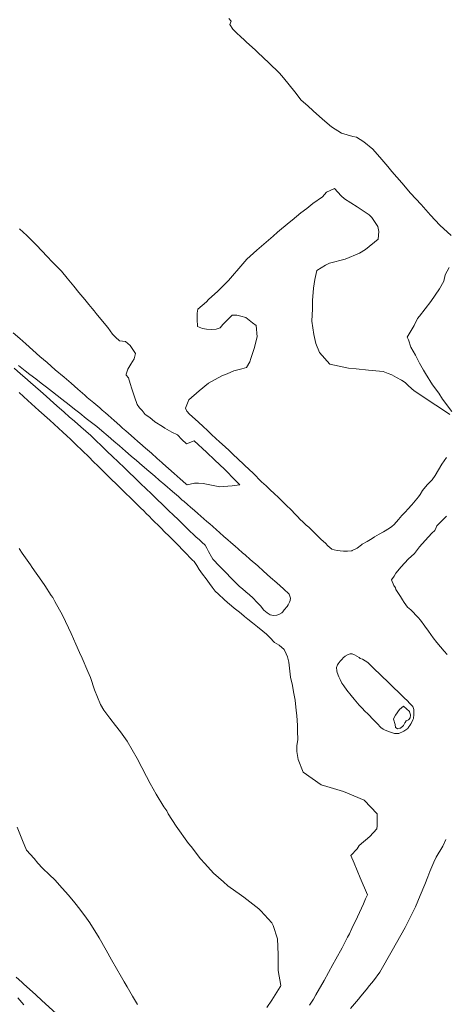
# Model space of a CAD drawing. Header units: inches. Extents: x 11351264 to 11356330, y 6702313 to 6706468.
# Tile 105 of 160: x 11355051 to 11355344, y 6703069 to 6703746. Entities that reach past the tile are written whole.
import ezdxf

# ---------------------------------------------------------------- set-up
doc = ezdxf.new("R2010")
doc.units = ezdxf.units.IN
doc.header["$MEASUREMENT"] = 0
doc.layers.add('Shumate_Contours_clip1', color=7, linetype='Continuous', lineweight=0)

msp = doc.modelspace()

# ---------------------------------------------------------------- linework, layer by layer
at = {"layer": 'Shumate_Contours_clip1'}
for points, elevation in [([(11355194.75, 6703746.53), (11355196.34, 6703744.81), (11355195.41, 6703742.42), (11355197.47, 6703739.31), (11355199.78, 6703736.88), (11355203.24, 6703733.8), (11355204.97, 6703732.07), (11355206.76, 6703730.47), (11355213.02, 6703724.69), (11355214.62, 6703723.27), (11355222.31, 6703716.09), (11355229.61, 6703708.93), (11355232.23, 6703705.78), (11355240.17, 6703696.17), (11355244.59, 6703690.43), (11355249.04, 6703686.47), (11355252.72, 6703683.2), (11355257.15, 6703679.24), (11355260.84, 6703675.96), (11355265.26, 6703672.02), (11355272.14, 6703667.76), (11355280.02, 6703665.48), (11355282.44, 6703665.08), (11355287.58, 6703661.85), (11355293.81, 6703656.85), (11355300.02, 6703649.6), (11355304.1, 6703644.76), (11355306.89, 6703641.45), (11355313.69, 6703633.5), (11355319.73, 6703626.61), (11355326.95, 6703618.62), (11355333.48, 6703611.49), (11355339.93, 6703604.58), (11355347.66, 6703597.45)], 1368), ([(11355346.67, 6703474.41), (11355339.55, 6703479.14), (11355334.65, 6703482.37), (11355330.92, 6703484.85), (11355322.29, 6703490.59), (11355318.42, 6703494.14), (11355315.94, 6703496.41), (11355313.5, 6703497.97), (11355310.03, 6703499.92), (11355306.92, 6703501.67), (11355304.35, 6703502.65), (11355300.91, 6703503.91), (11355290.83, 6703504.97), (11355282.4, 6703505.9), (11355276.98, 6703506.23), (11355264.19, 6703508.9), (11355257.15, 6703517.11), (11355254.67, 6703523.3), (11355253.12, 6703529.36), (11355251.79, 6703538.52), (11355252.3, 6703547.09), (11355252.34, 6703552.83), (11355252.99, 6703561.11), (11355254, 6703567.19), (11355255.25, 6703573.46), (11355261.29, 6703577.09), (11355264.08, 6703578.42), (11355274.74, 6703581.16), (11355284.65, 6703585.26), (11355288.82, 6703587.79), (11355297.5, 6703594.85), (11355297.98, 6703600.07), (11355297.2, 6703603.54), (11355293.19, 6703609.7), (11355291.16, 6703611.61), (11355282.89, 6703617.17), (11355274.32, 6703622.69), (11355272.03, 6703624.63), (11355267.4, 6703629.83), (11355261.87, 6703627.24), (11355259.18, 6703624.04), (11355252.58, 6703619.39), (11355248.31, 6703615.92), (11355244.26, 6703612.96), (11355238.27, 6703607.95), (11355236.17, 6703606.37), (11355228.27, 6703599.66), (11355225.16, 6703597), (11355220.43, 6703592.9), (11355214.04, 6703587.37), (11355207.11, 6703581.2), (11355204.43, 6703577.98), (11355194.41, 6703566.6), (11355187.24, 6703559.24), (11355180.79, 6703553.42), (11355179.32, 6703551.93), (11355173.5, 6703546.68), (11355173.05, 6703544.02), (11355172.9, 6703539.91), (11355173.1, 6703534.85), (11355176.6, 6703533.51), (11355179.3, 6703532.97), (11355182.69, 6703532.91), (11355186.02, 6703533.14), (11355188.76, 6703533.9), (11355190.51, 6703536.24), (11355196.98, 6703542.59), (11355200.16, 6703542.58), (11355203.02, 6703541.94), (11355206.41, 6703540.99), (11355211.09, 6703537.43), (11355213.51, 6703535.49), (11355214.2, 6703527.84), (11355212.1, 6703519.85), (11355209.81, 6703512.98), (11355209.09, 6703510.53), (11355206.85, 6703506.77), (11355203.65, 6703505.9), (11355198.06, 6703504.39), (11355193.49, 6703502.27), (11355189.93, 6703501.02), (11355180.67, 6703495.87), (11355174.27, 6703490.67), (11355167.3, 6703484.39), (11355164.84, 6703478.64), (11355165.78, 6703476.71), (11355167.79, 6703474.67), (11355171.5, 6703471.22), (11355173.87, 6703469.04), (11355177.06, 6703466.08), (11355179.95, 6703463.41), (11355182.61, 6703460.93), (11355186.03, 6703457.77), (11355188.16, 6703455.79), (11355192.37, 6703451.89), (11355194.63, 6703449.8), (11355198.49, 6703446.19), (11355200.24, 6703444.56), (11355205.83, 6703439.32), (11355211.38, 6703434.09), (11355217.28, 6703428.24), (11355220.32, 6703425.38), (11355223.12, 6703422.73), (11355225.99, 6703420.02), (11355228.85, 6703417.32), (11355231.29, 6703415.02), (11355234.04, 6703412.41), (11355237.83, 6703408.59), (11355240.06, 6703406.25), (11355242.01, 6703404.19), (11355243.91, 6703402.31), (11355245.62, 6703400.64), (11355248.02, 6703398.46), (11355249.74, 6703396.92), (11355252.6, 6703394.13), (11355256.7, 6703390.07), (11355258.33, 6703388.57), (11355261.28, 6703385.96), (11355262.79, 6703384.24), (11355265.63, 6703381.81), (11355267.17, 6703381.35), (11355269.23, 6703381.02), (11355271.35, 6703380.64), (11355273.69, 6703380.43), (11355276.28, 6703380.43), (11355279.19, 6703380.76), (11355279.24, 6703380.77), (11355279.47, 6703380.85), (11355282.89, 6703382.52), (11355285.9, 6703384.75), (11355286.51, 6703385.19), (11355286.53, 6703385.2), (11355286.55, 6703385.22), (11355289.9, 6703387.21), (11355293.29, 6703389.23), (11355294.95, 6703390.29), (11355298.09, 6703392.17), (11355301.05, 6703393.87), (11355305.2, 6703396.21), (11355306.9, 6703397.52), (11355308.42, 6703398.81), (11355311.46, 6703402.28), (11355313.82, 6703404.96), (11355316.2, 6703407.62), (11355317.82, 6703409.32), (11355320.54, 6703412.4), (11355322.88, 6703415.06), (11355325.23, 6703417.72), (11355326.45, 6703419.46), (11355328.01, 6703422.11), (11355331.05, 6703426.06), (11355332.87, 6703427.71), (11355334.59, 6703429.49), (11355336.64, 6703432.43), (11355338.9, 6703436.33), (11355341.17, 6703440.38), (11355344.55, 6703444.86)], 1368), ([(11355050.73, 6703602), (11355053.23, 6703599.75), (11355055.79, 6703597.45), (11355057.87, 6703595.29), (11355063.27, 6703589.76), (11355065.17, 6703587.8), (11355070.78, 6703581.99), (11355072.41, 6703580.3), (11355079.6, 6703572.8), (11355083.57, 6703568.17), (11355088.11, 6703562.62), (11355091.62, 6703558.34), (11355095.58, 6703553.53), (11355098.54, 6703549.92), (11355100.71, 6703547.27), (11355102.13, 6703545.54), (11355103.52, 6703543.85), (11355106.71, 6703539.96), (11355111.43, 6703534.22), (11355113.03, 6703531.93), (11355114.71, 6703529.62), (11355116.7, 6703527.57), (11355119.52, 6703525.12), (11355123.55, 6703524.5), (11355126.85, 6703521.89), (11355130.59, 6703516.32), (11355129.59, 6703512.58), (11355127.34, 6703509.03), (11355125.3, 6703505.45), (11355124.15, 6703502.11), (11355124.13, 6703501.5), (11355125.67, 6703499.59), (11355126.87, 6703495.75), (11355128.05, 6703491.98), (11355129.83, 6703486.58), (11355131.79, 6703481.29), (11355133.39, 6703479.08), (11355135.03, 6703477.06), (11355137.14, 6703474.29), (11355140.35, 6703472.23), (11355143.95, 6703469.47), (11355149.21, 6703466.21), (11355150.82, 6703464.93), (11355155.51, 6703462.2), (11355159.34, 6703460.37), (11355162.33, 6703457.26), (11355165.61, 6703454.17), (11355170.91, 6703456.19), (11355179.28, 6703448.41), (11355185.19, 6703442.92), (11355191.68, 6703436.89), (11355192.9, 6703435.72), (11355198.21, 6703430.18), (11355202.19, 6703426.03), (11355197.02, 6703425.46), (11355194.1, 6703425.04), (11355188.45, 6703424.66), (11355182.84, 6703425.95), (11355177.15, 6703426.99), (11355173.76, 6703427.2), (11355171.2, 6703427.1), (11355165.97, 6703426.06), (11355165.15, 6703426.78), (11355165.09, 6703426.82), (11355161.19, 6703430.28), (11355157.24, 6703433.78), (11355153.28, 6703437.28), (11355149.33, 6703440.77), (11355148.65, 6703441.37), (11355145.38, 6703444.25), (11355141.43, 6703447.74), (11355137.48, 6703451.23), (11355133.53, 6703454.71), (11355132.23, 6703455.84), (11355129.59, 6703458.17), (11355125.64, 6703461.64), (11355123.99, 6703463.09), (11355121.69, 6703465.12), (11355119.88, 6703466.71), (11355117.74, 6703468.59), (11355115.83, 6703470.25), (11355113.82, 6703472.03), (11355111.71, 6703473.86), (11355109.88, 6703475.47), (11355107.58, 6703477.45), (11355105.93, 6703478.9), (11355101.99, 6703482.31), (11355099.64, 6703484.24), (11355097.3, 6703486.17), (11355095.66, 6703487.66), (11355090.93, 6703491.82), (11355086.19, 6703495.97), (11355081.45, 6703500.11), (11355075.26, 6703505.21), (11355069.69, 6703510.09), (11355064.8, 6703514.34), (11355059.91, 6703518.6), (11355055.05, 6703522.88), (11355050.9, 6703526.55), (11355046.29, 6703530.63)], 1370), ([(11355346.32, 6703575.32), (11355343.44, 6703570.42), (11355342.51, 6703565.92), (11355339.52, 6703560.77), (11355333.75, 6703552.04), (11355325.96, 6703541.95), (11355324.43, 6703540.27), (11355322.13, 6703535.48), (11355317.4, 6703527.59), (11355318.35, 6703525.68), (11355320, 6703520.78), (11355323.06, 6703515.14), (11355325.87, 6703509.6), (11355328.55, 6703504.85), (11355330.1, 6703502.61), (11355334.91, 6703494.84), (11355339.1, 6703488.97), (11355341.79, 6703485), (11355348.05, 6703476.36)], 1368), ([(11355047.17, 6703506.15), (11355051.53, 6703502.34), (11355054.48, 6703499.77), (11355058.35, 6703496.38), (11355061.79, 6703493.36), (11355065.15, 6703490.42), (11355069.1, 6703486.95), (11355071.94, 6703484.46), (11355076.54, 6703480.35), (11355081.48, 6703476), (11355085.02, 6703472.88), (11355088.55, 6703469.76), (11355092.91, 6703465.91), (11355096.32, 6703462.9), (11355099.72, 6703459.88), (11355103.06, 6703456.73), (11355107.38, 6703452.6), (11355111.09, 6703449.05), (11355114.8, 6703445.49), (11355118.57, 6703441.86), (11355122.94, 6703437.68), (11355126.27, 6703434.48), (11355129.87, 6703431.04), (11355134.09, 6703426.96), (11355137.95, 6703423.26), (11355141.25, 6703420.09), (11355144.97, 6703416.52), (11355149.64, 6703412.01), (11355153.5, 6703408.28), (11355156.34, 6703405.52), (11355160.03, 6703401.92), (11355161.87, 6703400.12), (11355165.79, 6703396.35), (11355167.95, 6703394.22), (11355170.46, 6703391.96), (11355172.09, 6703390.4), (11355174.45, 6703388.26), (11355176.22, 6703386.56), (11355178.44, 6703384.55), (11355179.54, 6703382.53), (11355180.72, 6703380.23), (11355182.72, 6703376.69), (11355183.75, 6703375.04), (11355185.3, 6703373.27), (11355186.71, 6703371.73), (11355188.9, 6703369.54), (11355190.55, 6703367.89), (11355192.68, 6703365.75), (11355196.42, 6703361.91), (11355198.63, 6703359.72), (11355202.12, 6703356.28), (11355204.13, 6703354.57), (11355206.4, 6703352.58), (11355208.93, 6703350.43), (11355211.16, 6703348.31), (11355214.32, 6703345.3), (11355216.48, 6703342.95), (11355218.91, 6703340), (11355221.04, 6703338.19), (11355223.2, 6703336.77), (11355225.38, 6703336.29), (11355227.84, 6703336.54), (11355229.11, 6703337), (11355231.13, 6703338.18), (11355231.86, 6703338.82), (11355232.83, 6703340.1), (11355234.75, 6703342.47), (11355235.64, 6703343.67), (11355236.55, 6703345.47), (11355237.01, 6703346.65), (11355237.18, 6703348.14), (11355236.25, 6703350.98), (11355232.24, 6703354.64), (11355227.76, 6703358.75), (11355223.5, 6703362.48), (11355218.68, 6703366.71), (11355214.58, 6703370.31), (11355209.42, 6703374.83), (11355205.88, 6703377.92), (11355204.22, 6703379.38), (11355201.11, 6703382.09), (11355199.06, 6703383.9), (11355196.21, 6703386.4), (11355194.16, 6703388.2), (11355191.35, 6703390.67), (11355188.41, 6703393.23), (11355186.24, 6703395.13), (11355183.69, 6703397.36), (11355181.66, 6703399.15), (11355179.58, 6703400.97), (11355177.59, 6703402.73), (11355175.47, 6703404.59), (11355173.52, 6703406.3), (11355171.06, 6703408.44), (11355168.47, 6703410.7), (11355166.39, 6703412.5), (11355164.02, 6703414.53), (11355162.49, 6703415.84), (11355160, 6703417.97), (11355155.99, 6703421.41), (11355150.73, 6703425.98), (11355146.84, 6703429.33), (11355143.77, 6703431.95), (11355139.76, 6703435.39), (11355135.09, 6703439.44), (11355131.2, 6703442.78), (11355127.57, 6703445.88), (11355123.56, 6703449.31), (11355119.47, 6703452.85), (11355115.57, 6703456.18), (11355111.68, 6703459.52), (11355107.4, 6703463.19), (11355103.87, 6703466.14), (11355100.28, 6703468.93), (11355096.69, 6703471.73), (11355092.19, 6703475.24), (11355088.51, 6703478.12), (11355084.83, 6703481.01), (11355079.87, 6703484.87), (11355076.7, 6703487.46), (11355073.46, 6703489.94), (11355069.38, 6703493.14), (11355065.7, 6703495.95), (11355062.06, 6703498.8), (11355057.92, 6703501.96), (11355054.73, 6703504.45), (11355050.1, 6703507.98)], 1368), ([(11355050.49, 6703489.41), (11355056.49, 6703484.08), (11355064.01, 6703477.24), (11355071.53, 6703470.41), (11355080.5, 6703462.26), (11355083.33, 6703459.69), (11355085.89, 6703457.37), (11355089.79, 6703453.58), (11355093.68, 6703449.79), (11355098.82, 6703444.77), (11355101.29, 6703442.36), (11355105.17, 6703438.56), (11355106.64, 6703437.11), (11355109.05, 6703434.76), (11355110.59, 6703433.24), (11355112.92, 6703430.96), (11355114.54, 6703429.37), (11355116.68, 6703427.29), (11355118.43, 6703425.57), (11355120.55, 6703423.49), (11355122.38, 6703421.69), (11355124.43, 6703419.68), (11355126.33, 6703417.81), (11355128.31, 6703415.88), (11355130.28, 6703413.93), (11355132.08, 6703412.18), (11355134.18, 6703410.11), (11355135.96, 6703408.37), (11355138.13, 6703406.23), (11355139.84, 6703404.56), (11355142.09, 6703402.34), (11355143.72, 6703400.75), (11355146.04, 6703398.46), (11355147.5, 6703397.02), (11355151.28, 6703393.16), (11355153.07, 6703391.37), (11355158.63, 6703385.72), (11355164.19, 6703380.07), (11355169.61, 6703374.52), (11355169.69, 6703374.44), (11355169.74, 6703374.38), (11355170.78, 6703373.33), (11355172.61, 6703370.58), (11355174.37, 6703367.94), (11355176.68, 6703364.67), (11355179.05, 6703361.46), (11355181.43, 6703358.25), (11355183.34, 6703355.66), (11355185.34, 6703352.99), (11355187.59, 6703350.87), (11355191.44, 6703347.29), (11355193.85, 6703345.13), (11355196.66, 6703342.89), (11355198.48, 6703341.42), (11355201.14, 6703339.29), (11355203.11, 6703337.67), (11355205.58, 6703335.67), (11355207.78, 6703333.85), (11355211.01, 6703331.18), (11355214.36, 6703328.44), (11355218.09, 6703325.47), (11355220.71, 6703323.5), (11355222.97, 6703321.25), (11355226.09, 6703317.77), (11355229.26, 6703315.77), (11355232.76, 6703312.89), (11355234.28, 6703309.96), (11355235.07, 6703307.95), (11355236.1, 6703304.08), (11355237.19, 6703293.98), (11355238.47, 6703288.13), (11355239.25, 6703283.87), (11355240.26, 6703278.09), (11355241.14, 6703270.99), (11355241.53, 6703267.55), (11355242.01, 6703260.57), (11355241.93, 6703256.83), (11355242.21, 6703251.08), (11355241.46, 6703246.73), (11355241.41, 6703242.78), (11355242.37, 6703237.32), (11355245.85, 6703228.67), (11355258.25, 6703219.93), (11355262.06, 6703218.64), (11355273.57, 6703215.21), (11355287.9, 6703209.32), (11355296.82, 6703200), (11355296.86, 6703191.62), (11355296.52, 6703189.55), (11355291.76, 6703184.3), (11355284.33, 6703178.22), (11355282.93, 6703175.9), (11355278.59, 6703171.24), (11355281.05, 6703166.09), (11355285.02, 6703156.07), (11355290.04, 6703144.38), (11355288.78, 6703141.48), (11355287.28, 6703138.22), (11355283.28, 6703129.29), (11355279.38, 6703121.1), (11355277.63, 6703117.47), (11355276.42, 6703115.23), (11355272.64, 6703107.95), (11355268.22, 6703099.99), (11355266.37, 6703096.5), (11355260.24, 6703085.32), (11355254.63, 6703075.67), (11355252.87, 6703072.55), (11355250.19, 6703068.51)], 1370), ([(11355344.4, 6703404.5), (11355341.46, 6703401.54), (11355338.52, 6703398.58), (11355337.87, 6703397.85), (11355337.35, 6703396.85), (11355336.31, 6703394.78), (11355334.3, 6703392.92), (11355329.77, 6703387.84), (11355325.97, 6703383.36), (11355322.43, 6703378.85), (11355318.1, 6703375.02), (11355313.3, 6703369.79), (11355309.68, 6703365.27), (11355308.44, 6703363.36), (11355306.66, 6703360.68), (11355308.21, 6703356.95), (11355309.26, 6703355.17), (11355309.7, 6703354.16), (11355312.7, 6703349.38), (11355314.26, 6703346.94), (11355315.37, 6703345.17), (11355317.63, 6703342.05), (11355319.92, 6703340.06), (11355324.85, 6703334.98), (11355326.67, 6703333.15), (11355329.66, 6703328.99), (11355332.17, 6703325.4), (11355335.31, 6703320.95), (11355337.9, 6703317.81), (11355340.35, 6703314.83), (11355342.95, 6703311.65), (11355344.85, 6703309.48)], 1368), ([(11355050.55, 6703382.29), (11355052.68, 6703378.99), (11355058.24, 6703371), (11355059.49, 6703369.23), (11355066.09, 6703359.9), (11355068.16, 6703356.84), (11355072.42, 6703350), (11355073.67, 6703348.67), (11355075, 6703345.85), (11355080.29, 6703336.54), (11355084.37, 6703327.8), (11355086.35, 6703323.85), (11355089.59, 6703316.66), (11355092.09, 6703310.84), (11355093.75, 6703306.93), (11355097.82, 6703297.82), (11355099.5, 6703293.75), (11355102.41, 6703285.09), (11355106.37, 6703275), (11355108.79, 6703271.29), (11355112.91, 6703265.63), (11355116.87, 6703260.62), (11355120.32, 6703256.25), (11355124.92, 6703249.92), (11355131.64, 6703237.89), (11355138.03, 6703225.53), (11355140.63, 6703220.8), (11355144.76, 6703213.51), (11355150, 6703204.75), (11355152.08, 6703202.08), (11355152.93, 6703200), (11355158.55, 6703191.45), (11355167.09, 6703179.59), (11355168.75, 6703177.5), (11355175.36, 6703169.11), (11355178.13, 6703165.91), (11355184.13, 6703159.13), (11355191.01, 6703153.12), (11355194.15, 6703150.4), (11355203.44, 6703143.75), (11355205.1, 6703142.6), (11355215.28, 6703134.72), (11355216.76, 6703133.24), (11355224.38, 6703125), (11355225.2, 6703123.23), (11355228.12, 6703114.16), (11355228.6, 6703103.22), (11355228.77, 6703092.28), (11355230.61, 6703081.98), (11355230.23, 6703081.27), (11355230.07, 6703081.01), (11355224.28, 6703071.86), (11355220.84, 6703066.84)], 1372), ([(11355049.05, 6703190.72), (11355052.91, 6703181.64), (11355055.53, 6703174.91), (11355060.76, 6703169.16), (11355063.26, 6703166.12), (11355066.68, 6703162.73), (11355071.47, 6703157.95), (11355075, 6703154.56), (11355080.19, 6703148.94), (11355084.37, 6703144.07), (11355088.87, 6703138.87), (11355092.31, 6703134.37), (11355096.92, 6703128.17), (11355099.1, 6703125), (11355105.49, 6703114.64), (11355110.33, 6703106.3), (11355114.11, 6703099.67), (11355120.97, 6703087.61), (11355122.66, 6703084.59), (11355124.7, 6703081.04), (11355128.57, 6703074.57), (11355131.8, 6703068.83)], 1374), ([(11355344.03, 6703182.27), (11355341.89, 6703177.69), (11355337.26, 6703170.19), (11355335.8, 6703166.74), (11355333.05, 6703160.24), (11355331.53, 6703156.59), (11355329.63, 6703151.45), (11355326.31, 6703143.94), (11355323.02, 6703136.07), (11355316.05, 6703121.76), (11355307.14, 6703106.06), (11355298.69, 6703091.22), (11355294.21, 6703085.13), (11355291.49, 6703081.99), (11355289.19, 6703078.95), (11355285.53, 6703074.68), (11355283.88, 6703072.55), (11355278.5, 6703066.16)], 1368), ([(11355076.08, 6703062.69), (11355066.2, 6703071.58), (11355061.92, 6703075.48), (11355059.63, 6703077.56), (11355053.78, 6703082.89), (11355052.27, 6703084.27), (11355048.5, 6703087.63)], 1374), ([(11355049.65, 6703073.53), (11355053.81, 6703068.8)], 1374)]:
    msp.add_lwpolyline(points, dxfattribs=dict(at, elevation=elevation))
for points, elevation in [([(11355268.86, 6703300.42), (11355268.97, 6703298.22), (11355269.19, 6703297.07), (11355270.35, 6703294.16), (11355271.25, 6703292.32), (11355272.44, 6703289.84), (11355273.86, 6703287.92), (11355275.96, 6703285.04), (11355278.97, 6703281.19), (11355280.93, 6703278.66), (11355284.33, 6703274.68), (11355286.68, 6703272.32), (11355288.1, 6703270.84), (11355290.47, 6703268.45), (11355294.27, 6703264.58), (11355296.85, 6703261.94), (11355299.18, 6703259.3), (11355300.86, 6703258.08), (11355302.32, 6703257.38), (11355305.15, 6703256.26), (11355308.05, 6703255.4), (11355308.58, 6703255.27), (11355311.07, 6703255.19), (11355311.56, 6703255.28), (11355314.55, 6703256.46), (11355315.17, 6703256.85), (11355317.75, 6703258.58), (11355318.14, 6703259.08), (11355319.62, 6703261.37), (11355319.86, 6703261.74), (11355320.24, 6703262.12), (11355321.32, 6703264.6), (11355321.5, 6703264.98), (11355321.64, 6703265.54), (11355322.04, 6703268.22), (11355322.06, 6703268.82), (11355322.01, 6703271.68), (11355321.37, 6703273.75), (11355319.34, 6703275.87), (11355317.41, 6703277.76), (11355315.61, 6703279.53), (11355313.7, 6703281.4), (11355310.94, 6703284.11), (11355308.69, 6703286.19), (11355305.92, 6703288.91), (11355303.19, 6703291.57), (11355300.84, 6703293.73), (11355298.11, 6703296.4), (11355295.42, 6703299.03), (11355292.99, 6703301.27), (11355290.35, 6703303.95), (11355286.73, 6703306.23), (11355285.08, 6703306.75), (11355284.49, 6703307.33), (11355281.09, 6703309.26), (11355279.48, 6703309.92), (11355278.1, 6703310), (11355276.72, 6703309.5), (11355274.72, 6703308.35), (11355273.33, 6703307.17), (11355272.59, 6703306.34), (11355271.28, 6703304.78), (11355269.89, 6703303.02), (11355269.39, 6703302.3)], 1368), ([(11355308.04, 6703265.01), (11355309.04, 6703261.32), (11355309.34, 6703259.33), (11355310.55, 6703258.52), (11355310.85, 6703258.49), (11355312.38, 6703258.74), (11355312.75, 6703258.91), (11355314.55, 6703260.46), (11355314.85, 6703260.71), (11355315.82, 6703262.46), (11355315.96, 6703262.68), (11355316.75, 6703263.85), (11355318.36, 6703264.6), (11355318.51, 6703264.82), (11355319.44, 6703265.97), (11355319.71, 6703267.84), (11355319.72, 6703267.94), (11355319.08, 6703270.11), (11355319.05, 6703270.22), (11355319.02, 6703270.28), (11355316.92, 6703272.12), (11355314.83, 6703273.96), (11355312.16, 6703271.63), (11355309.28, 6703267.78), (11355308.16, 6703265.77)], 1366)]:
    msp.add_lwpolyline(points, close=True, dxfattribs=dict(at, elevation=elevation))

doc.saveas('drawing.dxf')
